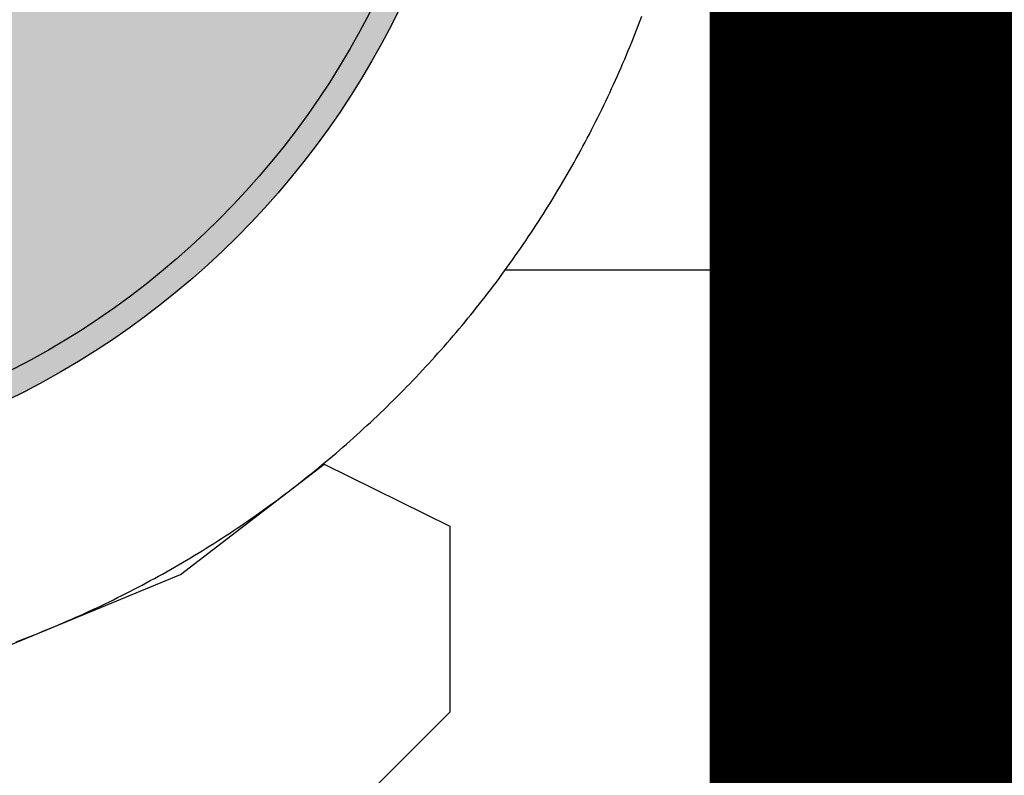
# Model space of a CAD drawing. Header units: millimetres. Extents: x -1.5 to 11.1, y -3 to 5.
# Tile 224 of 256: x 0.315 to 0.3542, y 3.3199 to 3.35. Entities that reach past the tile are written whole.
import ezdxf

# ---------------------------------------------------------------- set-up
doc = ezdxf.new("R2010")
doc.units = ezdxf.units.MM
doc.header["$MEASUREMENT"] = 0
for name, color, linetype, true_color in [('BottomLayer', 5, 'Continuous', 0x0000ff), ('BottomSolder', 6, 'Continuous', 0xff00ff), ('Metal_2', 7, 'Continuous', 0x7f0000), ('Metal_3', 7, 'Continuous', 0x3f7f00), ('TopLayer', 1, 'Continuous', 0xff0000), ('TopSolder', 7, 'Continuous', 0x7f007f)]:
    doc.layers.add(name, color=color, linetype=linetype, true_color=true_color)

# ---------------------------------------------------------------- blocks, each defined once
blk = doc.blocks.new('H______V_D____3_P___100MIL_6')
at = {"layer": 'BottomLayer', "true_color": 0x0000ff}
h = blk.add_hatch(color=5, dxfattribs=at)
edge = h.paths.add_edge_path(flags=0)
edge.add_arc((0.05, 0.1), 0.0325, 0, 360)
at = {"layer": 'BottomSolder', "true_color": 0xff00ff}
h = blk.add_hatch(color=6, dxfattribs=at)
edge = h.paths.add_edge_path(flags=0)
edge.add_arc((0.05, 0.1), 0.0335, 0, 360)
at = {"layer": 'Metal_2', "true_color": 0x7f0000}
h = blk.add_hatch(color=16, dxfattribs=at)
edge = h.paths.add_edge_path(flags=0)
edge.add_arc((0.05, 0.1), 0.0325, 0, 360)
at = {"layer": 'Metal_3', "true_color": 0x3f7f00}
h = blk.add_hatch(color=76, dxfattribs=at)
edge = h.paths.add_edge_path(flags=0)
edge.add_arc((0.05, 0.1), 0.0325, 0, 360)
at = {"layer": 'TopLayer', "true_color": 0xff0000}
h = blk.add_hatch(color=1, dxfattribs=at)
edge = h.paths.add_edge_path(flags=0)
edge.add_arc((0.05, 0.1), 0.0325, 0, 360)
at = {"layer": 'TopSolder', "true_color": 0x7f007f}
h = blk.add_hatch(color=216, dxfattribs=at)
edge = h.paths.add_edge_path(flags=0)
edge.add_arc((0.05, 0.1), 0.0335, 0, 360)
at = {"layer": 'BottomLayer', "color": 5, "true_color": 0x0000ff}
blk.add_circle((0.05, 0.1), 0.0325, dxfattribs=at)
at = {"layer": 'BottomSolder', "color": 6, "true_color": 0xff00ff}
blk.add_circle((0.05, 0.1), 0.0335, dxfattribs=at)
at = {"layer": 'Metal_2', "color": 16, "true_color": 0x7f0000}
blk.add_circle((0.05, 0.1), 0.0325, dxfattribs=at)
at = {"layer": 'Metal_3', "color": 76, "true_color": 0x3f7f00}
blk.add_circle((0.05, 0.1), 0.0325, dxfattribs=at)
at = {"layer": 'TopLayer', "color": 1, "true_color": 0xff0000}
blk.add_circle((0.05, 0.1), 0.0325, dxfattribs=at)
at = {"layer": 'TopSolder', "color": 216, "true_color": 0x7f007f}
blk.add_circle((0.05, 0.1), 0.0335, dxfattribs=at)

msp = doc.modelspace()

# ---------------------------------------------------------------- linework, layer by layer
at = {"layer": 'BottomLayer'}
for p, q in [((0.321433, 3.327876), (0.327157, 3.332269)), ((0.327157, 3.332269), (0.332157, 3.329803)), ((0.332157, 3.329803), (0.332157, 3.322391)), ((0.311095, 3.323594), (0.321433, 3.327876)), ((0.332157, 3.322391), (0.317267, 3.3075))]:
    msp.add_line(p, q, dxfattribs=at)
for points in [[(0.35, 3.315, 0.015, 0.015, 0), (0.35, 3.415, 0.015, 0.015, 0)], [(0.3, 3.265, 0.015, 0.015, 0), (0.35, 3.315, 0.015, 0.015, 0)]]:
    msp.add_lwpolyline(points, format="xyseb", dxfattribs=at)
msp.add_lwpolyline([(0.34625, 3.315, 0.0075, 0.0075, 1), (0.35375, 3.315, 0.0075, 0.0075, 1)], format="xyseb", close=True, dxfattribs=at)
msp.add_lwpolyline([(0.34625, 3.315, 0.0075, 0.0075, 1), (0.35375, 3.315, 0.0075, 0.0075, 1)], format="xyseb", close=True, dxfattribs=at)
at = {"layer": 'Metal_2'}
for p, q in [((0.339673, 3.349758), (0.339738, 3.349929)), ((0.339738, 3.349929), (0.339803, 3.350101)), ((0.33954, 3.349416), (0.339607, 3.349587)), ((0.339607, 3.349587), (0.339673, 3.349758)), ((0.339335, 3.348906), (0.339404, 3.349076)), ((0.339404, 3.349076), (0.339472, 3.349246)), ((0.339472, 3.349246), (0.33954, 3.349416)), ((0.339194, 3.348567), (0.339265, 3.348736)), ((0.339265, 3.348736), (0.339335, 3.348906)), ((0.339051, 3.348229), (0.339123, 3.348398)), ((0.339123, 3.348398), (0.339194, 3.348567)), ((0.338831, 3.347725), (0.338905, 3.347893)), ((0.338905, 3.347893), (0.338978, 3.348061)), ((0.338978, 3.348061), (0.339051, 3.348229)), ((0.33868, 3.34739), (0.338756, 3.347558)), ((0.338756, 3.347558), (0.338831, 3.347725)), ((0.338527, 3.347057), (0.338604, 3.347224)), ((0.338604, 3.347224), (0.33868, 3.34739)), ((0.338291, 3.34656), (0.338371, 3.346725)), ((0.338371, 3.346725), (0.338449, 3.346891)), ((0.338449, 3.346891), (0.338527, 3.347057)), ((0.338131, 3.34623), (0.338211, 3.346395)), ((0.338211, 3.346395), (0.338291, 3.34656)), ((0.337967, 3.345902), (0.338049, 3.346066)), ((0.338049, 3.346066), (0.338131, 3.34623)), ((0.337717, 3.345412), (0.337801, 3.345575)), ((0.337801, 3.345575), (0.337884, 3.345738)), ((0.337884, 3.345738), (0.337967, 3.345902)), ((0.337546, 3.345087), (0.337632, 3.345249)), ((0.337632, 3.345249), (0.337717, 3.345412)), ((0.337286, 3.344603), (0.337373, 3.344764)), ((0.337373, 3.344764), (0.33746, 3.344925)), ((0.33746, 3.344925), (0.337546, 3.345087)), ((0.337108, 3.344282), (0.337197, 3.344442)), ((0.337197, 3.344442), (0.337286, 3.344603)), ((0.336837, 3.343803), (0.336928, 3.343962)), ((0.336928, 3.343962), (0.337018, 3.344122)), ((0.337018, 3.344122), (0.337108, 3.344282)), ((0.336652, 3.343486), (0.336745, 3.343644)), ((0.336745, 3.343644), (0.336837, 3.343803)), ((0.336371, 3.343013), (0.336465, 3.34317)), ((0.336465, 3.34317), (0.336559, 3.343328)), ((0.336559, 3.343328), (0.336652, 3.343486)), ((0.33618, 3.3427), (0.336276, 3.342856)), ((0.336276, 3.342856), (0.336371, 3.343013)), ((0.335888, 3.342234), (0.335986, 3.342389)), ((0.335986, 3.342389), (0.336083, 3.342544)), ((0.336083, 3.342544), (0.33618, 3.3427)), ((0.33569, 3.341925), (0.335789, 3.342079)), ((0.335789, 3.342079), (0.335888, 3.342234)), ((0.335388, 3.341465), (0.33549, 3.341617)), ((0.33549, 3.341617), (0.33559, 3.341771)), ((0.33559, 3.341771), (0.33569, 3.341925)), ((0.335184, 3.34116), (0.335286, 3.341312)), ((0.335286, 3.341312), (0.335388, 3.341465)), ((0.334872, 3.340707), (0.334977, 3.340857)), ((0.334977, 3.340857), (0.335081, 3.341009)), ((0.335081, 3.341009), (0.335184, 3.34116)), ((0.334661, 3.340406), (0.334767, 3.340556)), ((0.334767, 3.340556), (0.334872, 3.340707)), ((0.33434, 3.33996), (0.334448, 3.340108)), ((0.334448, 3.340108), (0.334555, 3.340257)), ((0.334555, 3.340257), (0.334661, 3.340406)), ((0.334013, 3.339517), (0.334123, 3.339664)), ((0.334123, 3.339664), (0.334232, 3.339812)), ((0.334232, 3.339812), (0.33434, 3.33996)), ((0.333792, 3.339225), (0.333903, 3.339371)), ((0.333903, 3.339371), (0.334013, 3.339517)), ((0.333455, 3.338789), (0.333568, 3.338934)), ((0.333568, 3.338934), (0.33368, 3.339079)), ((0.33368, 3.339079), (0.333792, 3.339225)), ((0.333113, 3.338359), (0.333228, 3.338502)), ((0.333228, 3.338502), (0.333342, 3.338645)), ((0.333342, 3.338645), (0.333455, 3.338789)), ((0.332766, 3.337932), (0.332882, 3.338074)), ((0.332882, 3.338074), (0.332998, 3.338216)), ((0.332998, 3.338216), (0.333113, 3.338359)), ((0.332531, 3.33765), (0.332649, 3.337791)), ((0.332649, 3.337791), (0.332766, 3.337932)), ((0.332174, 3.337232), (0.332294, 3.337371)), ((0.332294, 3.337371), (0.332412, 3.33751)), ((0.332412, 3.33751), (0.332531, 3.33765)), ((0.331812, 3.336817), (0.331933, 3.336955)), ((0.331933, 3.336955), (0.332054, 3.337093)), ((0.332054, 3.337093), (0.332174, 3.337232)), ((0.331444, 3.336408), (0.331567, 3.336544)), ((0.331567, 3.336544), (0.33169, 3.33668)), ((0.33169, 3.33668), (0.331812, 3.336817)), ((0.331072, 3.336003), (0.331196, 3.336137)), ((0.331196, 3.336137), (0.331321, 3.336272)), ((0.331321, 3.336272), (0.331444, 3.336408)), ((0.330693, 3.335603), (0.33082, 3.335736)), ((0.33082, 3.335736), (0.330946, 3.335869)), ((0.330946, 3.335869), (0.331072, 3.336003)), ((0.33031, 3.335208), (0.330439, 3.33534)), ((0.330439, 3.33534), (0.330566, 3.335471)), ((0.330566, 3.335471), (0.330693, 3.335603)), ((0.329922, 3.334819), (0.330052, 3.334948)), ((0.330052, 3.334948), (0.330182, 3.335078)), ((0.330182, 3.335078), (0.33031, 3.335208)), ((0.329529, 3.334434), (0.329661, 3.334561)), ((0.329661, 3.334561), (0.329792, 3.33469)), ((0.329792, 3.33469), (0.329922, 3.334819)), ((0.329131, 3.334054), (0.329264, 3.33418)), ((0.329264, 3.33418), (0.329397, 3.334307)), ((0.329397, 3.334307), (0.329529, 3.334434)), ((0.328728, 3.33368), (0.328863, 3.333804)), ((0.328863, 3.333804), (0.328997, 3.333929)), ((0.328997, 3.333929), (0.329131, 3.334054)), ((0.32832, 3.33331), (0.328456, 3.333433)), ((0.328456, 3.333433), (0.328592, 3.333556)), ((0.328592, 3.333556), (0.328728, 3.33368)), ((0.327907, 3.332946), (0.328045, 3.333067)), ((0.328045, 3.333067), (0.328183, 3.333188)), ((0.328183, 3.333188), (0.32832, 3.33331)), ((0.32735, 3.332469), (0.32749, 3.332588)), ((0.32749, 3.332588), (0.32763, 3.332707)), ((0.32763, 3.332707), (0.327769, 3.332826)), ((0.327769, 3.332826), (0.327907, 3.332946)), ((0.326926, 3.332118), (0.327068, 3.332235)), ((0.327068, 3.332235), (0.327209, 3.332352)), ((0.327209, 3.332352), (0.32735, 3.332469)), ((0.326498, 3.331772), (0.326641, 3.331887)), ((0.326641, 3.331887), (0.326784, 3.332002)), ((0.326784, 3.332002), (0.326926, 3.332118)), ((0.325921, 3.33132), (0.326066, 3.331432)), ((0.326066, 3.331432), (0.326211, 3.331545)), ((0.326211, 3.331545), (0.326355, 3.331658)), ((0.326355, 3.331658), (0.326498, 3.331772)), ((0.325483, 3.330987), (0.325629, 3.331097)), ((0.325629, 3.331097), (0.325775, 3.331208)), ((0.325775, 3.331208), (0.325921, 3.33132)), ((0.324892, 3.330552), (0.32504, 3.33066)), ((0.32504, 3.33066), (0.325188, 3.330768)), ((0.325188, 3.330768), (0.325336, 3.330877)), ((0.325336, 3.330877), (0.325483, 3.330987)), ((0.324294, 3.330128), (0.324444, 3.330233)), ((0.324444, 3.330233), (0.324594, 3.330339)), ((0.324594, 3.330339), (0.324743, 3.330445)), ((0.324743, 3.330445), (0.324892, 3.330552)), ((0.32384, 3.329816), (0.323992, 3.329919)), ((0.323992, 3.329919), (0.324143, 3.330023)), ((0.324143, 3.330023), (0.324294, 3.330128)), ((0.323229, 3.32941), (0.323383, 3.329511)), ((0.323383, 3.329511), (0.323535, 3.329612)), ((0.323535, 3.329612), (0.323688, 3.329714)), ((0.323688, 3.329714), (0.32384, 3.329816)), ((0.322611, 3.329014), (0.322767, 3.329112)), ((0.322767, 3.329112), (0.322921, 3.329211)), ((0.322921, 3.329211), (0.323075, 3.32931)), ((0.323075, 3.32931), (0.323229, 3.32941)), ((0.321987, 3.328629), (0.322144, 3.328724)), ((0.322144, 3.328724), (0.3223, 3.32882)), ((0.3223, 3.32882), (0.322456, 3.328917)), ((0.322456, 3.328917), (0.322611, 3.329014)), ((0.321356, 3.328255), (0.321514, 3.328348)), ((0.321514, 3.328348), (0.321672, 3.328441)), ((0.321672, 3.328441), (0.32183, 3.328535)), ((0.32183, 3.328535), (0.321987, 3.328629)), ((0.320558, 3.327803), (0.320718, 3.327892)), ((0.320718, 3.327892), (0.320878, 3.327982)), ((0.320878, 3.327982), (0.321038, 3.328072)), ((0.321038, 3.328072), (0.321197, 3.328163)), ((0.321197, 3.328163), (0.321356, 3.328255)), ((0.319913, 3.327454), (0.320075, 3.32754)), ((0.320075, 3.32754), (0.320236, 3.327627)), ((0.320236, 3.327627), (0.320397, 3.327715)), ((0.320397, 3.327715), (0.320558, 3.327803)), ((0.319098, 3.327033), (0.319262, 3.327116)), ((0.319262, 3.327116), (0.319425, 3.327199)), ((0.319425, 3.327199), (0.319588, 3.327283)), ((0.319588, 3.327283), (0.319751, 3.327368)), ((0.319751, 3.327368), (0.319913, 3.327454)), ((0.318275, 3.32663), (0.31844, 3.326709)), ((0.31844, 3.326709), (0.318605, 3.326789)), ((0.318605, 3.326789), (0.31877, 3.326869)), ((0.31877, 3.326869), (0.318934, 3.326951)), ((0.318934, 3.326951), (0.319098, 3.327033)), ((0.317443, 3.326244), (0.31761, 3.32632)), ((0.31761, 3.32632), (0.317776, 3.326396)), ((0.317776, 3.326396), (0.317943, 3.326473)), ((0.317943, 3.326473), (0.318109, 3.326551)), ((0.318109, 3.326551), (0.318275, 3.32663)), ((0.316602, 3.325877), (0.316771, 3.325949)), ((0.316771, 3.325949), (0.316939, 3.326022)), ((0.316939, 3.326022), (0.317107, 3.326095)), ((0.317107, 3.326095), (0.317275, 3.326169)), ((0.317275, 3.326169), (0.317443, 3.326244)), ((0.315584, 3.32546), (0.315754, 3.325528)), ((0.315754, 3.325528), (0.315925, 3.325596)), ((0.315925, 3.325596), (0.316095, 3.325665)), ((0.316095, 3.325665), (0.316264, 3.325735)), ((0.316264, 3.325735), (0.316433, 3.325806)), ((0.316433, 3.325806), (0.316602, 3.325877)), ((0.314899, 3.325197), (0.315071, 3.325262)), ((0.315071, 3.325262), (0.315242, 3.325327)), ((0.315242, 3.325327), (0.315413, 3.325393)), ((0.315413, 3.325393), (0.315584, 3.32546))]:
    msp.add_line(p, q, dxfattribs=at)
at = {"layer": 'Metal_3'}
for p, q in [((0.339673, 3.349758), (0.339738, 3.349929)), ((0.339738, 3.349929), (0.339803, 3.350101)), ((0.33954, 3.349416), (0.339607, 3.349587)), ((0.339607, 3.349587), (0.339673, 3.349758)), ((0.339335, 3.348906), (0.339404, 3.349076)), ((0.339404, 3.349076), (0.339472, 3.349246)), ((0.339472, 3.349246), (0.33954, 3.349416)), ((0.339194, 3.348567), (0.339265, 3.348736)), ((0.339265, 3.348736), (0.339335, 3.348906)), ((0.339051, 3.348229), (0.339123, 3.348398)), ((0.339123, 3.348398), (0.339194, 3.348567)), ((0.338831, 3.347725), (0.338905, 3.347893)), ((0.338905, 3.347893), (0.338978, 3.348061)), ((0.338978, 3.348061), (0.339051, 3.348229)), ((0.33868, 3.34739), (0.338756, 3.347558)), ((0.338756, 3.347558), (0.338831, 3.347725)), ((0.338527, 3.347057), (0.338604, 3.347224)), ((0.338604, 3.347224), (0.33868, 3.34739)), ((0.338291, 3.34656), (0.338371, 3.346725)), ((0.338371, 3.346725), (0.338449, 3.346891)), ((0.338449, 3.346891), (0.338527, 3.347057)), ((0.338131, 3.34623), (0.338211, 3.346395)), ((0.338211, 3.346395), (0.338291, 3.34656)), ((0.337967, 3.345902), (0.338049, 3.346066)), ((0.338049, 3.346066), (0.338131, 3.34623)), ((0.337717, 3.345412), (0.337801, 3.345575)), ((0.337801, 3.345575), (0.337884, 3.345738)), ((0.337884, 3.345738), (0.337967, 3.345902)), ((0.337546, 3.345087), (0.337632, 3.345249)), ((0.337632, 3.345249), (0.337717, 3.345412)), ((0.337286, 3.344603), (0.337373, 3.344764)), ((0.337373, 3.344764), (0.33746, 3.344925)), ((0.33746, 3.344925), (0.337546, 3.345087)), ((0.337108, 3.344282), (0.337197, 3.344442)), ((0.337197, 3.344442), (0.337286, 3.344603)), ((0.336837, 3.343803), (0.336928, 3.343962)), ((0.336928, 3.343962), (0.337018, 3.344122)), ((0.337018, 3.344122), (0.337108, 3.344282)), ((0.336652, 3.343486), (0.336745, 3.343644)), ((0.336745, 3.343644), (0.336837, 3.343803)), ((0.336371, 3.343013), (0.336465, 3.34317)), ((0.336465, 3.34317), (0.336559, 3.343328)), ((0.336559, 3.343328), (0.336652, 3.343486)), ((0.33618, 3.3427), (0.336276, 3.342856)), ((0.336276, 3.342856), (0.336371, 3.343013)), ((0.335888, 3.342234), (0.335986, 3.342389)), ((0.335986, 3.342389), (0.336083, 3.342544)), ((0.336083, 3.342544), (0.33618, 3.3427)), ((0.33569, 3.341925), (0.335789, 3.342079)), ((0.335789, 3.342079), (0.335888, 3.342234)), ((0.335388, 3.341465), (0.33549, 3.341617)), ((0.33549, 3.341617), (0.33559, 3.341771)), ((0.33559, 3.341771), (0.33569, 3.341925)), ((0.335184, 3.34116), (0.335286, 3.341312)), ((0.335286, 3.341312), (0.335388, 3.341465)), ((0.334872, 3.340707), (0.334977, 3.340857)), ((0.334977, 3.340857), (0.335081, 3.341009)), ((0.335081, 3.341009), (0.335184, 3.34116)), ((0.334661, 3.340406), (0.334767, 3.340556)), ((0.334767, 3.340556), (0.334872, 3.340707)), ((0.33434, 3.33996), (0.334448, 3.340108)), ((0.334448, 3.340108), (0.334555, 3.340257)), ((0.334555, 3.340257), (0.334661, 3.340406)), ((0.334013, 3.339517), (0.334123, 3.339664)), ((0.334123, 3.339664), (0.334232, 3.339812)), ((0.334232, 3.339812), (0.33434, 3.33996)), ((0.333792, 3.339225), (0.333903, 3.339371)), ((0.333903, 3.339371), (0.334013, 3.339517)), ((0.333455, 3.338789), (0.333568, 3.338934)), ((0.333568, 3.338934), (0.33368, 3.339079)), ((0.33368, 3.339079), (0.333792, 3.339225)), ((0.333113, 3.338359), (0.333228, 3.338502)), ((0.333228, 3.338502), (0.333342, 3.338645)), ((0.333342, 3.338645), (0.333455, 3.338789)), ((0.332766, 3.337932), (0.332882, 3.338074)), ((0.332882, 3.338074), (0.332998, 3.338216)), ((0.332998, 3.338216), (0.333113, 3.338359)), ((0.332531, 3.33765), (0.332649, 3.337791)), ((0.332649, 3.337791), (0.332766, 3.337932)), ((0.332174, 3.337232), (0.332294, 3.337371)), ((0.332294, 3.337371), (0.332412, 3.33751)), ((0.332412, 3.33751), (0.332531, 3.33765)), ((0.331812, 3.336817), (0.331933, 3.336955)), ((0.331933, 3.336955), (0.332054, 3.337093)), ((0.332054, 3.337093), (0.332174, 3.337232)), ((0.331444, 3.336408), (0.331567, 3.336544)), ((0.331567, 3.336544), (0.33169, 3.33668)), ((0.33169, 3.33668), (0.331812, 3.336817)), ((0.331072, 3.336003), (0.331196, 3.336137)), ((0.331196, 3.336137), (0.331321, 3.336272)), ((0.331321, 3.336272), (0.331444, 3.336408)), ((0.330693, 3.335603), (0.33082, 3.335736)), ((0.33082, 3.335736), (0.330946, 3.335869)), ((0.330946, 3.335869), (0.331072, 3.336003)), ((0.33031, 3.335208), (0.330439, 3.33534)), ((0.330439, 3.33534), (0.330566, 3.335471)), ((0.330566, 3.335471), (0.330693, 3.335603)), ((0.329922, 3.334819), (0.330052, 3.334948)), ((0.330052, 3.334948), (0.330182, 3.335078)), ((0.330182, 3.335078), (0.33031, 3.335208)), ((0.329529, 3.334434), (0.329661, 3.334561)), ((0.329661, 3.334561), (0.329792, 3.33469)), ((0.329792, 3.33469), (0.329922, 3.334819)), ((0.329131, 3.334054), (0.329264, 3.33418)), ((0.329264, 3.33418), (0.329397, 3.334307)), ((0.329397, 3.334307), (0.329529, 3.334434)), ((0.328728, 3.33368), (0.328863, 3.333804)), ((0.328863, 3.333804), (0.328997, 3.333929)), ((0.328997, 3.333929), (0.329131, 3.334054)), ((0.32832, 3.33331), (0.328456, 3.333433)), ((0.328456, 3.333433), (0.328592, 3.333556)), ((0.328592, 3.333556), (0.328728, 3.33368)), ((0.327907, 3.332946), (0.328045, 3.333067)), ((0.328045, 3.333067), (0.328183, 3.333188)), ((0.328183, 3.333188), (0.32832, 3.33331)), ((0.32735, 3.332469), (0.32749, 3.332588)), ((0.32749, 3.332588), (0.32763, 3.332707)), ((0.32763, 3.332707), (0.327769, 3.332826)), ((0.327769, 3.332826), (0.327907, 3.332946)), ((0.326926, 3.332118), (0.327068, 3.332235)), ((0.327068, 3.332235), (0.327209, 3.332352)), ((0.327209, 3.332352), (0.32735, 3.332469)), ((0.326498, 3.331772), (0.326641, 3.331887)), ((0.326641, 3.331887), (0.326784, 3.332002)), ((0.326784, 3.332002), (0.326926, 3.332118)), ((0.325921, 3.33132), (0.326066, 3.331432)), ((0.326066, 3.331432), (0.326211, 3.331545)), ((0.326211, 3.331545), (0.326355, 3.331658)), ((0.326355, 3.331658), (0.326498, 3.331772)), ((0.325483, 3.330987), (0.325629, 3.331097)), ((0.325629, 3.331097), (0.325775, 3.331208)), ((0.325775, 3.331208), (0.325921, 3.33132)), ((0.324892, 3.330552), (0.32504, 3.33066)), ((0.32504, 3.33066), (0.325188, 3.330768)), ((0.325188, 3.330768), (0.325336, 3.330877)), ((0.325336, 3.330877), (0.325483, 3.330987)), ((0.324294, 3.330128), (0.324444, 3.330233)), ((0.324444, 3.330233), (0.324594, 3.330339)), ((0.324594, 3.330339), (0.324743, 3.330445)), ((0.324743, 3.330445), (0.324892, 3.330552)), ((0.32384, 3.329816), (0.323992, 3.329919)), ((0.323992, 3.329919), (0.324143, 3.330023)), ((0.324143, 3.330023), (0.324294, 3.330128)), ((0.323229, 3.32941), (0.323383, 3.329511)), ((0.323383, 3.329511), (0.323535, 3.329612)), ((0.323535, 3.329612), (0.323688, 3.329714)), ((0.323688, 3.329714), (0.32384, 3.329816)), ((0.322611, 3.329014), (0.322767, 3.329112)), ((0.322767, 3.329112), (0.322921, 3.329211)), ((0.322921, 3.329211), (0.323075, 3.32931)), ((0.323075, 3.32931), (0.323229, 3.32941)), ((0.321987, 3.328629), (0.322144, 3.328724)), ((0.322144, 3.328724), (0.3223, 3.32882)), ((0.3223, 3.32882), (0.322456, 3.328917)), ((0.322456, 3.328917), (0.322611, 3.329014)), ((0.321356, 3.328255), (0.321514, 3.328348)), ((0.321514, 3.328348), (0.321672, 3.328441)), ((0.321672, 3.328441), (0.32183, 3.328535)), ((0.32183, 3.328535), (0.321987, 3.328629)), ((0.320558, 3.327803), (0.320718, 3.327892)), ((0.320718, 3.327892), (0.320878, 3.327982)), ((0.320878, 3.327982), (0.321038, 3.328072)), ((0.321038, 3.328072), (0.321197, 3.328163)), ((0.321197, 3.328163), (0.321356, 3.328255)), ((0.319913, 3.327454), (0.320075, 3.32754)), ((0.320075, 3.32754), (0.320236, 3.327627)), ((0.320236, 3.327627), (0.320397, 3.327715)), ((0.320397, 3.327715), (0.320558, 3.327803)), ((0.319098, 3.327033), (0.319262, 3.327116)), ((0.319262, 3.327116), (0.319425, 3.327199)), ((0.319425, 3.327199), (0.319588, 3.327283)), ((0.319588, 3.327283), (0.319751, 3.327368)), ((0.319751, 3.327368), (0.319913, 3.327454)), ((0.318275, 3.32663), (0.31844, 3.326709)), ((0.31844, 3.326709), (0.318605, 3.326789)), ((0.318605, 3.326789), (0.31877, 3.326869)), ((0.31877, 3.326869), (0.318934, 3.326951)), ((0.318934, 3.326951), (0.319098, 3.327033)), ((0.317443, 3.326244), (0.31761, 3.32632)), ((0.31761, 3.32632), (0.317776, 3.326396)), ((0.317776, 3.326396), (0.317943, 3.326473)), ((0.317943, 3.326473), (0.318109, 3.326551)), ((0.318109, 3.326551), (0.318275, 3.32663)), ((0.316602, 3.325877), (0.316771, 3.325949)), ((0.316771, 3.325949), (0.316939, 3.326022)), ((0.316939, 3.326022), (0.317107, 3.326095)), ((0.317107, 3.326095), (0.317275, 3.326169)), ((0.317275, 3.326169), (0.317443, 3.326244)), ((0.315584, 3.32546), (0.315754, 3.325528)), ((0.315754, 3.325528), (0.315925, 3.325596)), ((0.315925, 3.325596), (0.316095, 3.325665)), ((0.316095, 3.325665), (0.316264, 3.325735)), ((0.316264, 3.325735), (0.316433, 3.325806)), ((0.316433, 3.325806), (0.316602, 3.325877)), ((0.314899, 3.325197), (0.315071, 3.325262)), ((0.315071, 3.325262), (0.315242, 3.325327)), ((0.315242, 3.325327), (0.315413, 3.325393)), ((0.315413, 3.325393), (0.315584, 3.32546))]:
    msp.add_line(p, q, dxfattribs=at)
at = {"layer": 'TopLayer'}
for p, q in [((0.334013, 3.339517), (0.334123, 3.339664)), ((0.334123, 3.339664), (0.334232, 3.339812)), ((0.334232, 3.339812), (0.33434, 3.33996)), ((0.33434, 3.33996), (0.334369, 3.34)), ((0.334369, 3.34), (0.365631, 3.34)), ((0.333792, 3.339225), (0.333903, 3.339371)), ((0.333903, 3.339371), (0.334013, 3.339517)), ((0.333455, 3.338789), (0.333568, 3.338934)), ((0.333568, 3.338934), (0.33368, 3.339079)), ((0.33368, 3.339079), (0.333792, 3.339225)), ((0.333113, 3.338359), (0.333228, 3.338502)), ((0.333228, 3.338502), (0.333342, 3.338645)), ((0.333342, 3.338645), (0.333455, 3.338789)), ((0.332766, 3.337932), (0.332882, 3.338074)), ((0.332882, 3.338074), (0.332998, 3.338216)), ((0.332998, 3.338216), (0.333113, 3.338359)), ((0.332531, 3.33765), (0.332649, 3.337791)), ((0.332649, 3.337791), (0.332766, 3.337932)), ((0.332174, 3.337232), (0.332294, 3.337371)), ((0.332294, 3.337371), (0.332412, 3.33751)), ((0.332412, 3.33751), (0.332531, 3.33765)), ((0.331812, 3.336817), (0.331933, 3.336955)), ((0.331933, 3.336955), (0.332054, 3.337093)), ((0.332054, 3.337093), (0.332174, 3.337232)), ((0.331444, 3.336408), (0.331567, 3.336544)), ((0.331567, 3.336544), (0.33169, 3.33668)), ((0.33169, 3.33668), (0.331812, 3.336817)), ((0.331072, 3.336003), (0.331196, 3.336137)), ((0.331196, 3.336137), (0.331321, 3.336272)), ((0.331321, 3.336272), (0.331444, 3.336408)), ((0.330693, 3.335603), (0.33082, 3.335736)), ((0.33082, 3.335736), (0.330946, 3.335869)), ((0.330946, 3.335869), (0.331072, 3.336003)), ((0.33031, 3.335208), (0.330439, 3.33534)), ((0.330439, 3.33534), (0.330566, 3.335471)), ((0.330566, 3.335471), (0.330693, 3.335603)), ((0.329922, 3.334819), (0.330052, 3.334948)), ((0.330052, 3.334948), (0.330182, 3.335078)), ((0.330182, 3.335078), (0.33031, 3.335208)), ((0.329529, 3.334434), (0.329661, 3.334561)), ((0.329661, 3.334561), (0.329792, 3.33469)), ((0.329792, 3.33469), (0.329922, 3.334819)), ((0.329131, 3.334054), (0.329264, 3.33418)), ((0.329264, 3.33418), (0.329397, 3.334307)), ((0.329397, 3.334307), (0.329529, 3.334434)), ((0.328728, 3.33368), (0.328863, 3.333804)), ((0.328863, 3.333804), (0.328997, 3.333929)), ((0.328997, 3.333929), (0.329131, 3.334054)), ((0.32832, 3.33331), (0.328456, 3.333433)), ((0.328456, 3.333433), (0.328592, 3.333556)), ((0.328592, 3.333556), (0.328728, 3.33368)), ((0.327907, 3.332946), (0.328045, 3.333067)), ((0.328045, 3.333067), (0.328183, 3.333188)), ((0.328183, 3.333188), (0.32832, 3.33331)), ((0.32735, 3.332469), (0.32749, 3.332588)), ((0.32749, 3.332588), (0.32763, 3.332707)), ((0.32763, 3.332707), (0.327769, 3.332826)), ((0.327769, 3.332826), (0.327907, 3.332946)), ((0.326926, 3.332118), (0.327068, 3.332235)), ((0.327068, 3.332235), (0.327209, 3.332352)), ((0.327209, 3.332352), (0.32735, 3.332469)), ((0.326498, 3.331772), (0.326641, 3.331887)), ((0.326641, 3.331887), (0.326784, 3.332002)), ((0.326784, 3.332002), (0.326926, 3.332118)), ((0.325921, 3.33132), (0.326066, 3.331432)), ((0.326066, 3.331432), (0.326211, 3.331545)), ((0.326211, 3.331545), (0.326355, 3.331658)), ((0.326355, 3.331658), (0.326498, 3.331772)), ((0.325483, 3.330987), (0.325629, 3.331097)), ((0.325629, 3.331097), (0.325775, 3.331208)), ((0.325775, 3.331208), (0.325921, 3.33132)), ((0.324892, 3.330552), (0.32504, 3.33066)), ((0.32504, 3.33066), (0.325188, 3.330768)), ((0.325188, 3.330768), (0.325336, 3.330877)), ((0.325336, 3.330877), (0.325483, 3.330987)), ((0.324294, 3.330128), (0.324444, 3.330233)), ((0.324444, 3.330233), (0.324594, 3.330339)), ((0.324594, 3.330339), (0.324743, 3.330445)), ((0.324743, 3.330445), (0.324892, 3.330552)), ((0.32384, 3.329816), (0.323992, 3.329919)), ((0.323992, 3.329919), (0.324143, 3.330023)), ((0.324143, 3.330023), (0.324294, 3.330128)), ((0.323229, 3.32941), (0.323383, 3.329511)), ((0.323383, 3.329511), (0.323535, 3.329612)), ((0.323535, 3.329612), (0.323688, 3.329714)), ((0.323688, 3.329714), (0.32384, 3.329816)), ((0.322611, 3.329014), (0.322767, 3.329112)), ((0.322767, 3.329112), (0.322921, 3.329211)), ((0.322921, 3.329211), (0.323075, 3.32931)), ((0.323075, 3.32931), (0.323229, 3.32941)), ((0.321987, 3.328629), (0.322144, 3.328724)), ((0.322144, 3.328724), (0.3223, 3.32882)), ((0.3223, 3.32882), (0.322456, 3.328917)), ((0.322456, 3.328917), (0.322611, 3.329014)), ((0.321356, 3.328255), (0.321514, 3.328348)), ((0.321514, 3.328348), (0.321672, 3.328441)), ((0.321672, 3.328441), (0.32183, 3.328535)), ((0.32183, 3.328535), (0.321987, 3.328629)), ((0.320558, 3.327803), (0.320718, 3.327892)), ((0.320718, 3.327892), (0.320878, 3.327982)), ((0.320878, 3.327982), (0.321038, 3.328072)), ((0.321038, 3.328072), (0.321197, 3.328163)), ((0.321197, 3.328163), (0.321356, 3.328255)), ((0.319913, 3.327454), (0.320075, 3.32754)), ((0.320075, 3.32754), (0.320236, 3.327627)), ((0.320236, 3.327627), (0.320397, 3.327715)), ((0.320397, 3.327715), (0.320558, 3.327803)), ((0.319098, 3.327033), (0.319262, 3.327116)), ((0.319262, 3.327116), (0.319425, 3.327199)), ((0.319425, 3.327199), (0.319588, 3.327283)), ((0.319588, 3.327283), (0.319751, 3.327368)), ((0.319751, 3.327368), (0.319913, 3.327454)), ((0.318275, 3.32663), (0.31844, 3.326709)), ((0.31844, 3.326709), (0.318605, 3.326789)), ((0.318605, 3.326789), (0.31877, 3.326869)), ((0.31877, 3.326869), (0.318934, 3.326951)), ((0.318934, 3.326951), (0.319098, 3.327033)), ((0.317443, 3.326244), (0.31761, 3.32632)), ((0.31761, 3.32632), (0.317776, 3.326396)), ((0.317776, 3.326396), (0.317943, 3.326473)), ((0.317943, 3.326473), (0.318109, 3.326551)), ((0.318109, 3.326551), (0.318275, 3.32663)), ((0.316602, 3.325877), (0.316771, 3.325949)), ((0.316771, 3.325949), (0.316939, 3.326022)), ((0.316939, 3.326022), (0.317107, 3.326095)), ((0.317107, 3.326095), (0.317275, 3.326169)), ((0.317275, 3.326169), (0.317443, 3.326244)), ((0.315584, 3.32546), (0.315754, 3.325528)), ((0.315754, 3.325528), (0.315925, 3.325596)), ((0.315925, 3.325596), (0.316095, 3.325665)), ((0.316095, 3.325665), (0.316264, 3.325735)), ((0.316264, 3.325735), (0.316433, 3.325806)), ((0.316433, 3.325806), (0.316602, 3.325877)), ((0.314899, 3.325197), (0.315071, 3.325262)), ((0.315071, 3.325262), (0.315242, 3.325327)), ((0.315242, 3.325327), (0.315413, 3.325393)), ((0.315413, 3.325393), (0.315584, 3.32546))]:
    msp.add_line(p, q, dxfattribs=at)

# ---------------------------------------------------------------- block references
at = {"rotation": 90}
msp.add_blockref('H______V_D____3_P___100MIL_6', (0.4, 3.315), dxfattribs=at)

doc.saveas('drawing.dxf')
